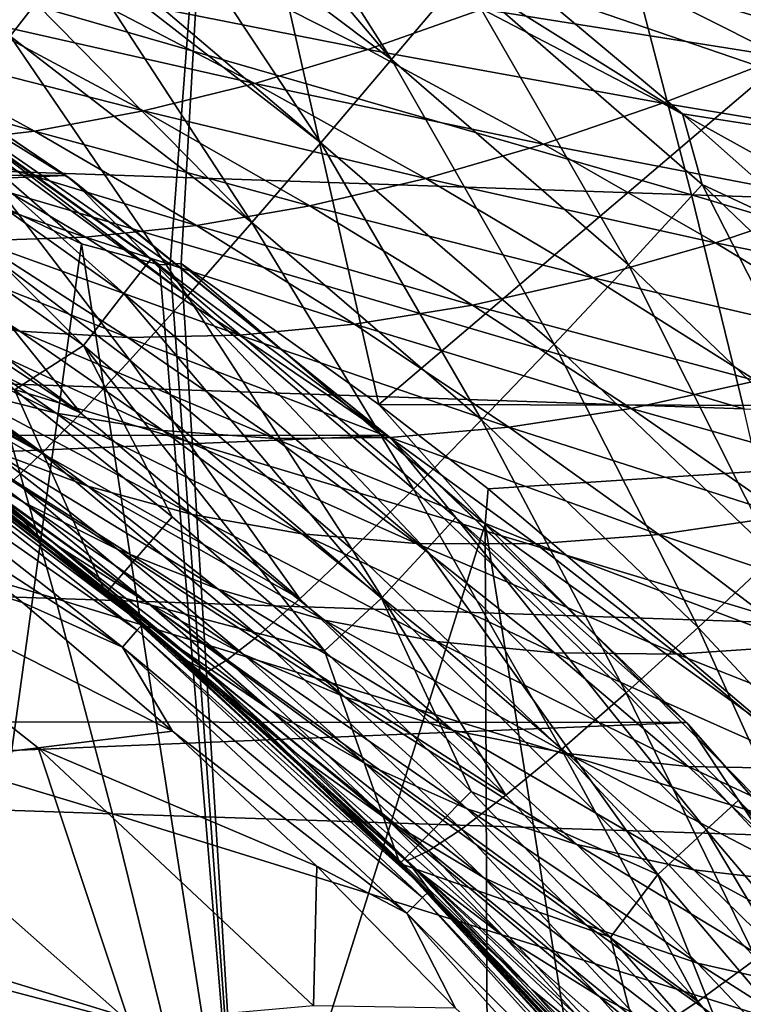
# Model space of a CAD drawing. Header units: metres. Extents: x -24 to 127, y -24 to 24.
# Tile 96 of 151: x 14.05 to 17.63, y 15.19 to 20.06. Entities that reach past the tile are written whole.
import ezdxf

# ---------------------------------------------------------------- set-up
doc = ezdxf.new("R2010")
doc.units = ezdxf.units.M
doc.layers.add('solid_12_381_051_XXX', color=7, linetype='CONTINUOUS')

msp = doc.modelspace()

# ---------------------------------------------------------------- linework, layer by layer
at = {"layer": 'solid_12_381_051_XXX'}
for points in [[(15.009845, 21.749672, 115.319366), (11.632766, 20.904819, 115.365982), (13.22451, 19.938015, 115.42775)], [(59.841755, 19.87245, 142.018951), (12.912904, 21.661928, 142.074173), (12.195015, 21.745935, 142.104187)], [(59.851868, 20.189066, 142.13353), (59.841755, 19.87245, 142.018951), (12.195015, 21.745935, 142.104187)], [(15.009845, 21.749672, 115.319366), (13.22451, 19.938015, 115.42775), (14.791256, 18.854528, 115.500305)], [(15.009845, 21.749672, 115.319366), (14.791256, 18.854528, 115.500305), (14.845093, 18.857975, 115.500305)], [(15.009845, 21.749672, 115.319366), (14.845093, 18.857975, 115.500305), (15.822379, 18.160229, 115.550026)], [(20.044422, 21.753382, 115.323524), (15.009845, 21.749672, 115.319366), (15.822379, 18.160229, 115.550026)], [(22.555677, 18.145264, 115.578094), (20.044422, 21.753382, 115.323524), (15.822379, 18.160229, 115.550026)], [(59.841755, 19.87245, 142.018951), (13.638862, 21.572393, 142.049133), (12.912904, 21.661928, 142.074173)], [(59.841755, 19.87245, 142.018951), (14.3729, 21.477676, 142.03009), (13.638862, 21.572393, 142.049133)], [(14.3729, 21.477676, 142.03009), (59.841755, 19.87245, 142.018951), (56.209351, 19.994617, 142.01886)], [(14.3729, 21.477676, 142.03009), (56.209351, 19.994617, 142.01886), (52.510487, 20.119019, 142.018784)], [(15.886137, 19.866024, 141.78331), (14.856986, 21.079065, 141.960342), (14.998859, 21.261757, 141.99733)], [(15.886137, 19.866024, 141.78331), (14.998859, 21.261757, 141.99733), (16.234409, 20.280817, 141.891815)], [(15.886137, 19.866024, 141.78331), (14.642416, 20.803352, 141.877884), (14.856986, 21.079065, 141.960342)], [(15.535782, 19.454191, 141.592896), (14.365782, 20.449013, 141.721436), (14.642416, 20.803352, 141.877884)], [(15.535782, 19.454191, 141.592896), (14.642416, 20.803352, 141.877884), (15.886137, 19.866024, 141.78331)], [(14.347877, 20.197998, 105.726692), (13.819535, 20.061459, 105.335976), (12.963739, 20.490335, 105.861336)], [(15.535782, 19.454191, 141.592896), (14.324012, 20.39563, 141.692566), (14.365782, 20.449013, 141.721436)], [(14.275176, 19.292933, -4), (-14.26134, 19.303198, -4), (12.579165, 20.438396, -4)], [(14.275176, 19.292933, -4), (12.579165, 20.438396, -4), (12.624375, 20.411398, -1)], [(13.085286, 20.028521, -0.618042), (14.30668, 19.269636, -1), (12.624375, 20.411398, -1)], [(14.275176, 19.292933, -4), (12.624375, 20.411398, -1), (14.30668, 19.269636, -1)], [(17.369383, 19.197472, 145.388229), (13.250548, 20.385206, 145.272339), (13.595919, 19.325207, 145.380417)], [(17.369383, 19.197472, 145.388229), (17.094521, 20.255135, 145.277237), (13.250548, 20.385206, 145.272339)], [(15.194956, 19.059534, 141.318741), (14.126848, 20.144106, 141.535873), (14.324012, 20.39563, 141.692566)], [(15.194956, 19.059534, 141.318741), (14.324012, 20.39563, 141.692566), (15.535782, 19.454191, 141.592896)], [(14.883619, 20.365906, 106.099663), (15.768526, 19.916351, 105.584915), (14.347877, 20.197998, 105.726692)], [(16.333635, 20.115402, 105.945671), (15.768526, 19.916351, 105.584915), (14.883619, 20.365906, 106.099663)], [(16.903244, 20.340637, 106.289459), (17.820063, 19.880024, 105.778557), (16.333635, 20.115402, 105.945671)], [(18.416647, 20.132122, 106.108902), (17.820063, 19.880024, 105.778557), (16.903244, 20.340637, 106.289459)], [(13.359193, 20.279934, 141.394775), (14.126848, 20.144106, 141.535873), (13.164637, 19.99791, 141.131714)], [(17.057467, 18.851265, 141.675781), (15.886137, 19.866024, 141.78331), (16.234409, 20.280817, 141.891815)], [(16.234409, 20.280817, 141.891815), (16.59166, 20.214119, 141.889374), (17.325384, 19.597282, 141.825439)], [(17.42202, 19.248049, 141.784042), (16.234409, 20.280817, 141.891815), (17.325384, 19.597282, 141.825439)], [(17.057467, 18.851265, 141.675781), (16.234409, 20.280817, 141.891815), (17.42202, 19.248049, 141.784042)], [(16.59166, 20.214119, 141.889374), (19.05665, 20.274343, 141.902496), (19.278084, 19.292665, 141.797592)], [(21.129314, 19.073061, 145.393616), (17.094521, 20.255135, 145.277237), (17.369383, 19.197472, 145.388229)], [(21.129314, 19.073061, 145.393616), (20.92972, 20.127224, 145.280624), (17.094521, 20.255135, 145.277237)], [(17.325384, 19.597282, 141.825439), (16.59166, 20.214119, 141.889374), (19.278084, 19.292665, 141.797592)], [(14.347877, 20.197998, 105.726692), (15.209753, 19.747616, 105.205467), (13.819535, 20.061459, 105.335976)], [(15.768526, 19.916351, 105.584915), (15.209753, 19.747616, 105.205467), (14.347877, 20.197998, 105.726692)], [(14.126848, 20.144106, 141.535873), (13.999198, 19.981695, 141.415024), (13.164637, 19.99791, 141.131714)], [(15.194956, 19.059534, 141.318741), (13.999198, 19.981695, 141.415024), (14.126848, 20.144106, 141.535873)], [(16.333635, 20.115402, 105.945671), (17.226187, 19.650021, 105.432213), (15.768526, 19.916351, 105.584915)], [(17.820063, 19.880024, 105.778557), (17.226187, 19.650021, 105.432213), (16.333635, 20.115402, 105.945671)], [(13.819535, 20.061459, 105.335976), (14.659182, 19.612219, 104.806458), (13.300393, 19.958498, 104.927261)], [(15.209753, 19.747616, 105.205467), (14.659182, 19.612219, 104.806458), (13.819535, 20.061459, 105.335976)], [(12.96671, 19.847027, -0.293171), (14.561377, 18.708458, -0.293171), (13.085286, 20.028521, -0.618042)], [(13.085286, 20.028521, -0.618042), (14.694535, 18.879539, -0.618042), (14.30668, 19.269636, -1)], [(14.561377, 18.708458, -0.293171), (14.694535, 18.879539, -0.618042), (13.085286, 20.028521, -0.618042)], [(14.875948, 18.696711, 140.964493), (13.696576, 19.598295, 141.056061), (13.999198, 19.981695, 141.415024)], [(14.875948, 18.696711, 140.964493), (13.999198, 19.981695, 141.415024), (15.194956, 19.059534, 141.318741)], [(13.300393, 19.958498, 104.927261), (14.118861, 19.512476, 104.387749), (12.791613, 19.890568, 104.500313)], [(13.22451, 19.938015, 115.42775), (14.737733, 18.850906, 115.500305), (14.791256, 18.854528, 115.500305)], [(13.22451, 19.938015, 115.42775), (14.35264, 18.9555, 115.500305), (14.737733, 18.850906, 115.500305)], [(13.22451, 19.938015, 115.42775), (13.624001, 19.299534, 115.500305), (14.35264, 18.9555, 115.500305)], [(14.659182, 19.612219, 104.806458), (14.118861, 19.512476, 104.387749), (13.300393, 19.958498, 104.927261)], [(15.768526, 19.916351, 105.584915), (16.637129, 19.447729, 105.067009), (15.209753, 19.747616, 105.205467)], [(17.226187, 19.650021, 105.432213), (16.637129, 19.447729, 105.067009), (15.768526, 19.916351, 105.584915)], [(14.118861, 19.512476, 104.387749), (13.590182, 19.449911, 103.949249), (12.791613, 19.890568, 104.500313)], [(16.68977, 18.458656, 141.48613), (15.535782, 19.454191, 141.592896), (15.886137, 19.866024, 141.78331)], [(16.68977, 18.458656, 141.48613), (15.886137, 19.866024, 141.78331), (17.057467, 18.851265, 141.675781)], [(17.820063, 19.880024, 105.778557), (18.720297, 19.400703, 105.265068), (17.226187, 19.650021, 105.432213)], [(12.96671, 19.847027, -0.293171), (12.789116, 19.575199, -0.07612), (14.361941, 18.452223, -0.07612)], [(12.96671, 19.847027, -0.293171), (14.361941, 18.452223, -0.07612), (14.561377, 18.708458, -0.293171)], [(15.209753, 19.747616, 105.205467), (16.054979, 19.277514, 104.681114), (14.659182, 19.612219, 104.806458)], [(16.637129, 19.447729, 105.067009), (16.054979, 19.277514, 104.681114), (15.209753, 19.747616, 105.205467)], [(17.226187, 19.650021, 105.432213), (18.101759, 19.165455, 104.916389), (16.637129, 19.447729, 105.067009)], [(18.720297, 19.400703, 105.265068), (18.101759, 19.165455, 104.916389), (17.226187, 19.650021, 105.432213)], [(14.361941, 18.452223, -0.07612), (12.789116, 19.575199, -0.07612), (14.020549, 18.232416)], [(14.590398, 18.379194, 140.53952), (13.42751, 19.259928, 140.624878), (13.677316, 19.573986, 141.029205)], [(14.875948, 18.696711, 140.964493), (13.677316, 19.573986, 141.029205), (13.696576, 19.598295, 141.056061)], [(14.590398, 18.379194, 140.53952), (13.677316, 19.573986, 141.029205), (14.875948, 18.696711, 140.964493)], [(14.659182, 19.612219, 104.806458), (15.481874, 19.14257, 104.27372), (14.118861, 19.512476, 104.387749)], [(16.054979, 19.277514, 104.681114), (15.481874, 19.14257, 104.27372), (14.659182, 19.612219, 104.806458)], [(18.046148, 18.957205, 141.760681), (17.325384, 19.597282, 141.825439), (19.278084, 19.292665, 141.797592)], [(17.42202, 19.248049, 141.784042), (17.325384, 19.597282, 141.825439), (18.046148, 18.957205, 141.760681)], [(14.118861, 19.512476, 104.387749), (14.920148, 19.045338, 103.844788), (13.590182, 19.449911, 103.949249)], [(15.481874, 19.14257, 104.27372), (14.920148, 19.045338, 103.844788), (14.118861, 19.512476, 104.387749)], [(13.590182, 19.449911, 103.949249), (14.37145, 18.987425, 103.394371), (13.074239, 19.425446, 103.491043)], [(14.920148, 19.045338, 103.844788), (14.37145, 18.987425, 103.394371), (13.590182, 19.449911, 103.949249)], [(16.33102, 18.083916, 141.213257), (15.194956, 19.059534, 141.318741), (15.535782, 19.454191, 141.592896)], [(16.33102, 18.083916, 141.213257), (15.535782, 19.454191, 141.592896), (16.68977, 18.458656, 141.48613)], [(16.637129, 19.447729, 105.067009), (17.488344, 18.959423, 104.546791), (16.054979, 19.277514, 104.681114)], [(18.101759, 19.165455, 104.916389), (17.488344, 18.959423, 104.546791), (16.637129, 19.447729, 105.067009)], [(14.37145, 18.987425, 103.394371), (13.837111, 18.969807, 102.922737), (13.074239, 19.425446, 103.491043)], [(14.275176, 19.292933, -4), (-15.844873, 18.024464, -4), (-14.26134, 19.303198, -4)], [(15.865276, 18.006409, -4), (-15.844873, 18.024464, -4), (14.275176, 19.292933, -4)], [(17.627268, 18.138876, 145.493195), (13.595919, 19.325207, 145.380417), (13.920233, 18.263771, 145.482635)], [(17.627268, 18.138876, 145.493195), (17.369383, 19.197472, 145.388229), (13.595919, 19.325207, 145.380417)], [(14.35264, 18.9555, 115.500305), (13.624001, 19.299534, 115.500305), (13.823762, 15.137797, 115.500305)], [(15.865276, 18.006409, -4), (14.275176, 19.292933, -4), (14.30668, 19.269636, -1)], [(14.347945, 18.117704, 140.058212), (13.194091, 18.969387, 140.117447), (13.42751, 19.259928, 140.624878)], [(14.347945, 18.117704, 140.058212), (13.42751, 19.259928, 140.624878), (14.590398, 18.379194, 140.53952)], [(14.694535, 18.879539, -0.618042), (15.886311, 17.989584, -1), (14.30668, 19.269636, -1)], [(15.865276, 18.006409, -4), (14.30668, 19.269636, -1), (15.886311, 17.989584, -1)], [(16.054979, 19.277514, 104.681114), (16.882421, 18.787214, 104.15435), (15.481874, 19.14257, 104.27372)], [(17.488344, 18.959423, 104.546791), (16.882421, 18.787214, 104.15435), (16.054979, 19.277514, 104.681114)], [(18.17016, 17.784462, 141.56636), (17.057467, 18.851265, 141.675781), (17.42202, 19.248049, 141.784042)], [(18.554976, 18.162104, 141.675018), (17.42202, 19.248049, 141.784042), (18.046148, 18.957205, 141.760681)], [(18.17016, 17.784462, 141.56636), (17.42202, 19.248049, 141.784042), (18.554976, 18.162104, 141.675018)], [(21.316591, 18.018324, 145.500504), (17.369383, 19.197472, 145.388229), (17.627268, 18.138876, 145.493195)], [(21.316591, 18.018324, 145.500504), (21.129314, 19.073061, 145.393616), (17.369383, 19.197472, 145.388229)], [(15.481874, 19.14257, 104.27372), (16.28643, 18.652206, 103.738297), (14.920148, 19.045338, 103.844788)], [(16.882421, 18.787214, 104.15435), (16.28643, 18.652206, 103.738297), (15.481874, 19.14257, 104.27372)], [(18.101759, 19.165455, 104.916389), (18.959311, 18.661684, 104.39991), (17.488344, 18.959423, 104.546791)], [(14.046571, 18.523533, 101.842537), (13.531356, 18.597683, 101.315025), (12.817508, 19.055937, 101.920113)], [(13.318637, 18.992695, 102.430885), (14.046571, 18.523533, 101.842537), (12.817508, 19.055937, 101.920113)], [(14.920148, 19.045338, 103.844788), (15.703027, 18.556974, 103.298698), (14.37145, 18.987425, 103.394371)], [(15.994081, 17.741064, 140.860809), (14.875948, 18.696711, 140.964493), (15.194956, 19.059534, 141.318741)], [(16.28643, 18.652206, 103.738297), (15.703027, 18.556974, 103.298698), (14.920148, 19.045338, 103.844788)], [(15.994081, 17.741064, 140.860809), (15.194956, 19.059534, 141.318741), (16.33102, 18.083916, 141.213257)], [(14.581412, 18.491999, 102.349968), (14.046571, 18.523533, 101.842537), (13.318637, 18.992695, 102.430885)], [(13.837111, 18.969807, 102.922737), (14.581412, 18.491999, 102.349968), (13.318637, 18.992695, 102.430885)], [(14.347945, 18.117704, 140.058212), (13.147855, 18.912342, 139.994385), (13.194091, 18.969387, 140.117447)], [(14.35264, 18.9555, 115.500305), (13.823762, 15.137797, 115.500305), (15.158889, 13.799283, 115.500305)], [(14.37145, 18.987425, 103.394371), (15.134152, 18.503225, 102.83577), (13.837111, 18.969807, 102.922737)], [(15.134152, 18.503225, 102.83577), (14.581412, 18.491999, 102.349968), (13.837111, 18.969807, 102.922737)], [(14.35264, 18.9555, 115.500305), (15.158889, 13.799283, 115.500305), (14.737733, 18.850906, 115.500305)], [(15.703027, 18.556974, 103.298698), (15.134152, 18.503225, 102.83577), (14.37145, 18.987425, 103.394371)], [(17.488344, 18.959423, 104.546791), (18.321039, 18.451418, 104.025726), (16.882421, 18.787214, 104.15435)], [(18.959311, 18.661684, 104.39991), (18.321039, 18.451418, 104.025726), (17.488344, 18.959423, 104.546791)], [(14.347945, 18.117704, 140.058212), (13.022413, 18.75893, 139.60022), (13.147855, 18.912342, 139.994385)], [(14.561377, 18.708458, -0.293171), (16.056574, 17.442089, -0.293171), (14.694535, 18.879539, -0.618042)], [(14.694535, 18.879539, -0.618042), (16.203405, 17.601591, -0.618042), (15.886311, 17.989584, -1)], [(16.056574, 17.442089, -0.293171), (16.203405, 17.601591, -0.618042), (14.694535, 18.879539, -0.618042)], [(14.791256, 18.854528, 115.500305), (14.737733, 18.850906, 115.500305), (15.158889, 13.799283, 115.500305)], [(14.845093, 18.857975, 115.500305), (14.791256, 18.854528, 115.500305), (15.158889, 13.799283, 115.500305)], [(16.34893, 17.569315, 115.500305), (14.845093, 18.857975, 115.500305), (15.158889, 13.799283, 115.500305)], [(15.822379, 18.160229, 115.550026), (14.845093, 18.857975, 115.500305), (16.34893, 17.569315, 115.500305)], [(17.781797, 17.411839, 141.376312), (16.68977, 18.458656, 141.48613), (17.057467, 18.851265, 141.675781)], [(17.781797, 17.411839, 141.376312), (17.057467, 18.851265, 141.675781), (18.17016, 17.784462, 141.56636)], [(14.155183, 17.919004, 139.5383), (12.98258, 18.710808, 139.448761), (13.022413, 18.75893, 139.60022)], [(14.155183, 17.919004, 139.5383), (13.022413, 18.75893, 139.60022), (14.347945, 18.117704, 140.058212)], [(16.882421, 18.787214, 104.15435), (17.690874, 18.276762, 103.626343), (16.28643, 18.652206, 103.738297)], [(18.321039, 18.451418, 104.025726), (17.690874, 18.276762, 103.626343), (16.882421, 18.787214, 104.15435)], [(14.155183, 17.919004, 139.5383), (12.925946, 18.643185, 139.197937), (12.98258, 18.710808, 139.448761)], [(14.225904, 18.117369, 100.702538), (13.72033, 18.244965, 100.138351), (13.036825, 18.712414, 100.769928)], [(13.531356, 18.597683, 101.315025), (14.225904, 18.117369, 100.702538), (13.036825, 18.712414, 100.769928)], [(14.561377, 18.708458, -0.293171), (14.361941, 18.452223, -0.07612), (15.83666, 17.203199, -0.07612)], [(14.561377, 18.708458, -0.293171), (15.83666, 17.203199, -0.07612), (16.056574, 17.442089, -0.293171)], [(15.691201, 17.442902, 140.438126), (14.590398, 18.379194, 140.53952), (14.875948, 18.696711, 140.964493)], [(15.691201, 17.442902, 140.438126), (14.875948, 18.696711, 140.964493), (15.994081, 17.741064, 140.860809)], [(16.28643, 18.652206, 103.738297), (17.07159, 18.141275, 103.201012), (15.703027, 18.556974, 103.298698)], [(17.690874, 18.276762, 103.626343), (17.07159, 18.141275, 103.201012), (16.28643, 18.652206, 103.738297)], [(14.155183, 17.919004, 139.5383), (12.900776, 18.613569, 139.066986), (12.925946, 18.643185, 139.197937)], [(14.015073, 17.785437, 138.998901), (12.900776, 18.613569, 139.066986), (14.155183, 17.919004, 139.5383)], [(14.754799, 18.032543, 101.248161), (14.225904, 18.117369, 100.702538), (13.531356, 18.597683, 101.315025)], [(14.046571, 18.523533, 101.842537), (14.754799, 18.032543, 101.248161), (13.531356, 18.597683, 101.315025)], [(15.703027, 18.556974, 103.298698), (16.4662, 18.04767, 102.749947), (15.134152, 18.503225, 102.83577)], [(17.07159, 18.141275, 103.201012), (16.4662, 18.04767, 102.749947), (15.703027, 18.556974, 103.298698)], [(15.30582, 17.99262, 101.77243), (14.754799, 18.032543, 101.248161), (14.046571, 18.523533, 101.842537)], [(14.581412, 18.491999, 102.349968), (15.30582, 17.99262, 101.77243), (14.046571, 18.523533, 101.842537)], [(15.134152, 18.503225, 102.83577), (15.876971, 17.997749, 102.273529), (14.581412, 18.491999, 102.349968)], [(16.4662, 18.04767, 102.749947), (15.876971, 17.997749, 102.273529), (15.134152, 18.503225, 102.83577)], [(14.361941, 18.452223, -0.07612), (14.020549, 18.232416), (14.799669, 17.604973)], [(14.361941, 18.452223, -0.07612), (14.799669, 17.604973), (15.554015, 16.941584)], [(15.83666, 17.203199, -0.07612), (14.361941, 18.452223, -0.07612), (15.554015, 16.941584)], [(15.876971, 17.997749, 102.273529), (15.30582, 17.99262, 101.77243), (14.581412, 18.491999, 102.349968)], [(17.402637, 17.057339, 141.103058), (16.33102, 18.083916, 141.213257), (16.68977, 18.458656, 141.48613)], [(17.402637, 17.057339, 141.103058), (16.68977, 18.458656, 141.48613), (17.781797, 17.411839, 141.376312)], [(12.912238, 18.425797), (13.631128, 17.900904, 94.554787), (14.252912, 17.409897, 93.749794)], [(14.47186, 17.227375), (12.912238, 18.425797), (14.252912, 17.409897, 93.749794)], [(14.020549, 18.232416), (12.912238, 18.425797), (14.47186, 17.227375)], [(14.383986, 17.756239, 99.495903), (13.895014, 17.938021, 98.894699), (13.238759, 18.412035, 99.558952)], [(13.72033, 18.244965, 100.138351), (14.383986, 17.756239, 99.495903), (13.238759, 18.412035, 99.558952)], [(14.223488, 17.200903, 145.578964), (10.188754, 18.392738, 145.468506), (10.549403, 17.327353, 145.561386)], [(14.223488, 17.200903, 145.578964), (13.920233, 18.263771, 145.482635), (10.188754, 18.392738, 145.468506)], [(14.065758, 17.6772, 97.579849), (13.623805, 17.941744, 96.932419), (12.990529, 18.403177, 97.658188)], [(13.43183, 18.156237, 98.281013), (14.065758, 17.6772, 97.579849), (12.990529, 18.403177, 97.658188)], [(15.432606, 17.199486, 139.959473), (14.347945, 18.117704, 140.058212), (14.590398, 18.379194, 140.53952)], [(15.432606, 17.199486, 139.959473), (14.590398, 18.379194, 140.53952), (15.691201, 17.442902, 140.438126)], [(13.106026, 18.239382, 118.200302), (13.129495, 18.272011, 118.350304), (14.653106, 17.07444, 118.350304)], [(14.178426, 17.470612, 137.902405), (14.653106, 17.07444, 118.350304), (13.129495, 18.272011, 118.350304)], [(13.49684, 18.002369, 137.947113), (14.178426, 17.470612, 137.902405), (13.129495, 18.272011, 118.350304)], [(17.868176, 17.079348, 145.592133), (13.920233, 18.263771, 145.482635), (14.223488, 17.200903, 145.578964)], [(17.868176, 17.079348, 145.592133), (17.627268, 18.138876, 145.493195), (13.920233, 18.263771, 145.482635)], [(17.690874, 18.276762, 103.626343), (18.479094, 17.746664, 103.098663), (17.07159, 18.141275, 103.201012)], [(13.041863, 18.150103, 118.090416), (13.106026, 18.239382, 118.200302), (14.626917, 17.043951, 118.200302)], [(14.626917, 17.043951, 118.200302), (13.106026, 18.239382, 118.200302), (14.653106, 17.07444, 118.350304)], [(14.242188, 17.45734, 96.194794), (13.820902, 17.759659, 95.515068), (13.199486, 18.226, 96.279266)], [(13.623805, 17.941744, 96.932419), (14.242188, 17.45734, 96.194794), (13.199486, 18.226, 96.279266)], [(14.899906, 17.615948, 100.081177), (14.383986, 17.756239, 99.495903), (13.72033, 18.244965, 100.138351)], [(14.225904, 18.117369, 100.702538), (14.899906, 17.615948, 100.081177), (13.72033, 18.244965, 100.138351)], [(14.799669, 17.604973), (14.020549, 18.232416), (14.47186, 17.227375)], [(16.363518, 17.743425, 115.579391), (15.822379, 18.160229, 115.550026), (16.34893, 17.569315, 115.500305)], [(22.555677, 18.145264, 115.578094), (15.822379, 18.160229, 115.550026), (16.363518, 17.743425, 115.579391)], [(14.555309, 16.960524, 118.090416), (13.041863, 18.150103, 118.090416), (14.626917, 17.043951, 118.200302)], [(13.288831, 17.783741, 118.050301), (13.041863, 18.150103, 118.090416), (14.555309, 16.960524, 118.090416)], [(14.532256, 17.442791, 98.218002), (14.065758, 17.6772, 97.579849), (13.43183, 18.156237, 98.281013)], [(13.895014, 17.938021, 98.894699), (14.532256, 17.442791, 98.218002), (13.43183, 18.156237, 98.281013)], [(14.155183, 17.919004, 139.5383), (14.347945, 18.117704, 140.058212), (15.432606, 17.199486, 139.959473)], [(15.442031, 17.520613, 100.646843), (14.899906, 17.615948, 100.081177), (14.225904, 18.117369, 100.702538)], [(14.754799, 18.032543, 101.248161), (15.442031, 17.520613, 100.646843), (14.225904, 18.117369, 100.702538)], [(22.555677, 18.145264, 115.578094), (16.363518, 17.743425, 115.579391), (17.769348, 16.548056, 115.662788)], [(17.07159, 18.141275, 103.201012), (17.836054, 17.610325, 102.663017), (16.4662, 18.04767, 102.749947)], [(18.479094, 17.746664, 103.098663), (17.836054, 17.610325, 102.663017), (17.07159, 18.141275, 103.201012)], [(17.046257, 16.73431, 140.750259), (15.994081, 17.741064, 140.860809), (16.33102, 18.083916, 141.213257)], [(17.046257, 16.73431, 140.750259), (16.33102, 18.083916, 141.213257), (17.402637, 17.057339, 141.103058)], [(15.865276, 18.006409, -4), (-17.319567, 16.613495, -4), (-15.844873, 18.024464, -4)], [(16.009018, 17.472479, 101.189758), (15.442031, 17.520613, 100.646843), (14.754799, 18.032543, 101.248161)], [(15.30582, 17.99262, 101.77243), (16.009018, 17.472479, 101.189758), (14.754799, 18.032543, 101.248161)], [(16.4662, 18.04767, 102.749947), (17.208338, 17.518044, 102.199203), (15.876971, 17.997749, 102.273529)], [(17.836054, 17.610325, 102.663017), (17.208338, 17.518044, 102.199203), (16.4662, 18.04767, 102.749947)], [(17.344299, 16.587511, -4), (-17.319567, 16.613495, -4), (15.865276, 18.006409, -4)], [(13.92706, 17.715097, 138.458328), (14.178426, 17.470612, 137.902405), (13.49684, 18.002369, 137.947113)], [(15.876971, 17.997749, 102.273529), (16.598574, 17.471708, 101.707809), (15.30582, 17.99262, 101.77243)], [(16.598574, 17.471708, 101.707809), (16.009018, 17.472479, 101.189758), (15.30582, 17.99262, 101.77243)], [(17.344299, 16.587511, -4), (15.865276, 18.006409, -4), (15.886311, 17.989584, -1)], [(17.208338, 17.518044, 102.199203), (16.598574, 17.471708, 101.707809), (15.876971, 17.997749, 102.273529)], [(16.203405, 17.601591, -0.618042), (17.351929, 16.580427, -1), (15.886311, 17.989584, -1)], [(17.344299, 16.587511, -4), (15.886311, 17.989584, -1), (17.351929, 16.580427, -1)], [(14.683258, 17.175707, 96.868851), (14.242188, 17.45734, 96.194794), (13.623805, 17.941744, 96.932419)], [(14.065758, 17.6772, 97.579849), (14.683258, 17.175707, 96.868851), (13.623805, 17.941744, 96.932419)], [(15.027629, 17.246555, 98.843254), (14.532256, 17.442791, 98.218002), (13.895014, 17.938021, 98.894699)], [(14.383986, 17.756239, 99.495903), (15.027629, 17.246555, 98.843254), (13.895014, 17.938021, 98.894699)], [(14.015073, 17.785437, 138.998901), (14.155183, 17.919004, 139.5383), (15.225378, 17.017031, 139.442535)], [(15.225378, 17.017031, 139.442535), (14.155183, 17.919004, 139.5383), (15.432606, 17.199486, 139.959473)], [(14.430331, 17.268484, 94.741936), (14.252912, 17.409897, 93.749794), (13.631128, 17.900904, 94.554787)], [(13.820902, 17.759659, 95.515068), (14.430331, 17.268484, 94.741936), (13.631128, 17.900904, 94.554787)], [(12.670618, 17.616079, 118.050301), (13.288831, 17.783741, 118.050301), (14.059714, 17.1807, 118.050301)], [(14.059714, 17.1807, 118.050301), (13.288831, 17.783741, 118.050301), (14.555309, 16.960524, 118.090416)], [(13.92706, 17.715097, 138.458328), (14.015073, 17.785437, 138.998901), (15.072839, 16.897474, 138.906281)], [(15.072839, 16.897474, 138.906281), (14.015073, 17.785437, 138.998901), (15.225378, 17.017031, 139.442535)], [(14.846787, 16.948807, 95.450012), (14.430331, 17.268484, 94.741936), (13.820902, 17.759659, 95.515068)], [(14.242188, 17.45734, 96.194794), (14.846787, 16.948807, 95.450012), (13.820902, 17.759659, 95.515068)], [(15.553159, 17.093788, 99.451843), (15.027629, 17.246555, 98.843254), (14.383986, 17.756239, 99.495903)], [(14.899906, 17.615948, 100.081177), (15.553159, 17.093788, 99.451843), (14.383986, 17.756239, 99.495903)], [(16.725601, 16.454857, 140.327271), (15.691201, 17.442902, 140.438126), (15.994081, 17.741064, 140.860809)], [(16.725601, 16.454857, 140.327271), (15.994081, 17.741064, 140.860809), (17.046257, 16.73431, 140.750259)], [(17.769348, 16.548056, 115.662788), (16.363518, 17.743425, 115.579391), (16.34893, 17.569315, 115.500305)], [(14.974626, 16.83869, 138.368942), (14.178426, 17.470612, 137.902405), (13.92706, 17.715097, 138.458328)], [(14.974626, 16.83869, 138.368942), (13.92706, 17.715097, 138.458328), (15.072839, 16.897474, 138.906281)], [(15.151772, 16.925579, 97.533508), (14.683258, 17.175707, 96.868851), (14.065758, 17.6772, 97.579849)], [(14.532256, 17.442791, 98.218002), (15.151772, 16.925579, 97.533508), (14.065758, 17.6772, 97.579849)], [(14.137826, 16.46241, 118.050301), (13.183887, 16.345798, 119.262741), (12.670618, 17.616079, 118.050301)], [(12.670618, 17.616079, 118.050301), (14.059714, 17.1807, 118.050301), (14.802326, 16.545017, 118.050301)], [(14.137826, 16.46241, 118.050301), (12.670618, 17.616079, 118.050301), (14.802326, 16.545017, 118.050301)], [(15.554015, 16.941584), (14.799669, 17.604973), (14.47186, 17.227375)], [(16.108034, 16.988131, 100.03968), (15.553159, 17.093788, 99.451843), (14.899906, 17.615948, 100.081177)], [(15.442031, 17.520613, 100.646843), (16.108034, 16.988131, 100.03968), (14.899906, 17.615948, 100.081177)], [(16.056574, 17.442089, -0.293171), (17.442089, 16.056574, -0.293171), (16.203405, 17.601591, -0.618042)], [(16.203405, 17.601591, -0.618042), (17.601591, 16.203405, -0.618042), (17.351929, 16.580427, -1)], [(17.442089, 16.056574, -0.293171), (17.601591, 16.203405, -0.618042), (16.203405, 17.601591, -0.618042)], [(17.836054, 17.610325, 102.663017), (18.579599, 17.059652, 102.126144), (17.208338, 17.518044, 102.199203)], [(16.34893, 17.569315, 115.500305), (15.158889, 13.799283, 115.500305), (16.367773, 12.342815, 115.500305)], [(16.34893, 17.569315, 115.500305), (16.367773, 12.342815, 115.500305), (17.435263, 10.78128, 115.500305)], [(17.731642, 16.17366, 115.500305), (16.34893, 17.569315, 115.500305), (17.435263, 10.78128, 115.500305)], [(17.769348, 16.548056, 115.662788), (16.34893, 17.569315, 115.500305), (17.731642, 16.17366, 115.500305)], [(16.69075, 16.931959, 100.603264), (16.108034, 16.988131, 100.03968), (15.442031, 17.520613, 100.646843)], [(16.009018, 17.472479, 101.189758), (16.69075, 16.931959, 100.603264), (15.442031, 17.520613, 100.646843)], [(17.208338, 17.518044, 102.199203), (17.929193, 16.968435, 101.648148), (16.598574, 17.471708, 101.707809)], [(18.579599, 17.059652, 102.126144), (17.929193, 16.968435, 101.648148), (17.208338, 17.518044, 102.199203)], [(14.178426, 17.470612, 137.902405), (14.841874, 16.910612, 137.850449), (14.653106, 17.07444, 118.350304)], [(14.974626, 16.83869, 138.368942), (14.841874, 16.910612, 137.850449), (14.178426, 17.470612, 137.902405)], [(15.285376, 16.650776, 96.152519), (14.846787, 16.948807, 95.450012), (14.242188, 17.45734, 96.194794)], [(14.683258, 17.175707, 96.868851), (15.285376, 16.650776, 96.152519), (14.242188, 17.45734, 96.194794)], [(15.652514, 16.715313, 98.18483), (15.151772, 16.925579, 97.533508), (14.532256, 17.442791, 98.218002)], [(15.027629, 17.246555, 98.843254), (15.652514, 16.715313, 98.18483), (14.532256, 17.442791, 98.218002)], [(16.451496, 16.228411, 139.848389), (15.432606, 17.199486, 139.959473), (15.691201, 17.442902, 140.438126)], [(16.451496, 16.228411, 139.848389), (15.691201, 17.442902, 140.438126), (16.725601, 16.454857, 140.327271)], [(16.056574, 17.442089, -0.293171), (15.83666, 17.203199, -0.07612), (17.203199, 15.83666, -0.07612)], [(17.298704, 16.925476, 101.140129), (16.69075, 16.931959, 100.603264), (16.009018, 17.472479, 101.189758)], [(16.598574, 17.471708, 101.707809), (17.298704, 16.925476, 101.140129), (16.009018, 17.472479, 101.189758)], [(16.056574, 17.442089, -0.293171), (17.203199, 15.83666, -0.07612), (17.442089, 16.056574, -0.293171)], [(17.929193, 16.968435, 101.648148), (17.298704, 16.925476, 101.140129), (16.598574, 17.471708, 101.707809)], [(14.47186, 17.227375), (14.252912, 17.409897, 93.749794), (14.831087, 16.920073, 92.980721)], [(15.028161, 16.751154, 93.963242), (14.831087, 16.920073, 92.980721), (14.252912, 17.409897, 93.749794)], [(14.430331, 17.268484, 94.741936), (15.028161, 16.751154, 93.963242), (14.252912, 17.409897, 93.749794)], [(18.403828, 15.981302, 140.991592), (17.402637, 17.057339, 141.103058), (17.781797, 17.411839, 141.376312)], [(14.505687, 16.1366, 145.669434), (10.549403, 17.327353, 145.561386), (10.885715, 16.259899, 145.64859)], [(14.505687, 16.1366, 145.669434), (14.223488, 17.200903, 145.578964), (10.549403, 17.327353, 145.561386)], [(15.437923, 16.41503, 94.701332), (15.028161, 16.751154, 93.963242), (14.430331, 17.268484, 94.741936)], [(14.846787, 16.948807, 95.450012), (15.437923, 16.41503, 94.701332), (14.430331, 17.268484, 94.741936)], [(16.18689, 16.550438, 98.818695), (15.652514, 16.715313, 98.18483), (15.027629, 17.246555, 98.843254)], [(15.553159, 17.093788, 99.451843), (16.18689, 16.550438, 98.818695), (15.027629, 17.246555, 98.843254)], [(18.092106, 16.018885, 145.685059), (14.223488, 17.200903, 145.578964), (14.505687, 16.1366, 145.669434)], [(18.092106, 16.018885, 145.685059), (17.868176, 17.079348, 145.592133), (14.223488, 17.200903, 145.578964)], [(14.47186, 17.227375), (15.370883, 16.43125, 92.238739), (15.881775, 15.937981, 91.521141)], [(15.927362, 15.891068), (14.47186, 17.227375), (15.881775, 15.937981, 91.521141)], [(14.47186, 17.227375), (14.831087, 16.920073, 92.980721), (15.370883, 16.43125, 92.238739)], [(15.554015, 16.941584), (14.47186, 17.227375), (15.927362, 15.891068)], [(15.225378, 17.017031, 139.442535), (15.432606, 17.199486, 139.959473), (16.451496, 16.228411, 139.848389)], [(15.83666, 17.203199, -0.07612), (15.554015, 16.941584), (16.278637, 16.247072)], [(17.203199, 15.83666, -0.07612), (15.83666, 17.203199, -0.07612), (16.278637, 16.247072)], [(14.802326, 16.545017, 118.050301), (14.059714, 17.1807, 118.050301), (14.555309, 16.960524, 118.090416)], [(15.754557, 16.385578, 96.845474), (15.285376, 16.650776, 96.152519), (14.683258, 17.175707, 96.868851)], [(15.151772, 16.925579, 97.533508), (15.754557, 16.385578, 96.845474), (14.683258, 17.175707, 96.868851)], [(16.754023, 16.434786, 99.430588), (16.18689, 16.550438, 98.818695), (15.553159, 17.093788, 99.451843)], [(16.108034, 16.988131, 100.03968), (16.754023, 16.434786, 99.430588), (15.553159, 17.093788, 99.451843)], [(14.555309, 16.960524, 118.090416), (14.626917, 17.043951, 118.200302), (16.039299, 15.722082, 118.200302)], [(14.626917, 17.043951, 118.200302), (14.653106, 17.07444, 118.350304), (16.068014, 15.750205, 118.350304)], [(16.039299, 15.722082, 118.200302), (14.626917, 17.043951, 118.200302), (16.068014, 15.750205, 118.350304)], [(15.485921, 16.322876, 137.791229), (16.068014, 15.750205, 118.350304), (14.653106, 17.07444, 118.350304)], [(14.841874, 16.910612, 137.850449), (15.485921, 16.322876, 137.791229), (14.653106, 17.07444, 118.350304)], [(18.027561, 15.679175, 140.637619), (17.046257, 16.73431, 140.750259), (17.402637, 17.057339, 141.103058)], [(18.027561, 15.679175, 140.637619), (17.402637, 17.057339, 141.103058), (18.403828, 15.981302, 140.991592)], [(15.072839, 16.897474, 138.906281), (15.225378, 17.017031, 139.442535), (16.231459, 16.06068, 139.331253)], [(16.231459, 16.06068, 139.331253), (15.225378, 17.017031, 139.442535), (16.451496, 16.228411, 139.848389)], [(15.960778, 15.645126, 118.090416), (14.555309, 16.960524, 118.090416), (16.039299, 15.722082, 118.200302)], [(14.802326, 16.545017, 118.050301), (14.555309, 16.960524, 118.090416), (15.960778, 15.645126, 118.090416)], [(15.872375, 16.101494, 95.433929), (15.437923, 16.41503, 94.701332), (14.846787, 16.948807, 95.450012)], [(15.285376, 16.650776, 96.152519), (15.872375, 16.101494, 95.433929), (14.846787, 16.948807, 95.450012)], [(17.352238, 16.370867, 100.016594), (16.754023, 16.434786, 99.430588), (16.108034, 16.988131, 100.03968)], [(16.69075, 16.931959, 100.603264), (17.352238, 16.370867, 100.016594), (16.108034, 16.988131, 100.03968)], [(17.929193, 16.968435, 101.648148), (18.630013, 16.398779, 101.099899), (17.298704, 16.925476, 101.140129)], [(15.614374, 16.206509, 93.182053), (15.370883, 16.43125, 92.238739), (14.831087, 16.920073, 92.980721)], [(15.028161, 16.751154, 93.963242), (15.614374, 16.206509, 93.182053), (14.831087, 16.920073, 92.980721)], [(14.974626, 16.83869, 138.368942), (15.485921, 16.322876, 137.791229), (14.841874, 16.910612, 137.850449)], [(14.974626, 16.83869, 138.368942), (15.072839, 16.897474, 138.906281), (16.069048, 15.953276, 138.794891)], [(16.069048, 15.953276, 138.794891), (15.072839, 16.897474, 138.906281), (16.231459, 16.06068, 139.331253)], [(16.259594, 16.161877, 97.524666), (15.754557, 16.385578, 96.845474), (15.151772, 16.925579, 97.533508)], [(15.652514, 16.715313, 98.18483), (16.259594, 16.161877, 97.524666), (15.151772, 16.925579, 97.533508)], [(16.278637, 16.247072), (15.554015, 16.941584), (15.927362, 15.891068)], [(17.978588, 16.358936, 100.57386), (17.352238, 16.370867, 100.016594), (16.69075, 16.931959, 100.603264)], [(17.298704, 16.925476, 101.140129), (17.978588, 16.358936, 100.57386), (16.69075, 16.931959, 100.603264)], [(18.630013, 16.398779, 101.099899), (17.978588, 16.358936, 100.57386), (17.298704, 16.925476, 101.140129)], [(15.963935, 15.903935, 138.257492), (15.485921, 16.322876, 137.791229), (14.974626, 16.83869, 138.368942)], [(15.963935, 15.903935, 138.257492), (14.974626, 16.83869, 138.368942), (16.069048, 15.953276, 138.794891)], [(16.015537, 15.855063, 93.951622), (15.614374, 16.206509, 93.182053), (15.028161, 16.751154, 93.963242)], [(15.437923, 16.41503, 94.701332), (16.015537, 15.855063, 93.951622), (15.028161, 16.751154, 93.963242)], [(16.802031, 15.985425, 98.185532), (16.259594, 16.161877, 97.524666), (15.652514, 16.715313, 98.18483)], [(16.18689, 16.550438, 98.818695), (16.802031, 15.985425, 98.185532), (15.652514, 16.715313, 98.18483)], [(17.689537, 15.418717, 140.213257), (16.725601, 16.454857, 140.327271), (17.046257, 16.73431, 140.750259)], [(17.689537, 15.418717, 140.213257), (17.046257, 16.73431, 140.750259), (18.027561, 15.679175, 140.637619)], [(16.340824, 15.82207, 96.156837), (15.872375, 16.101494, 95.433929), (15.285376, 16.650776, 96.152519)], [(15.754557, 16.385578, 96.845474), (16.340824, 15.82207, 96.156837), (15.285376, 16.650776, 96.152519)], [(17.344299, 16.587511, -4), (-18.657721, 15.096644, -4), (-17.319567, 16.613495, -4)], [(18.683865, 15.064411, -4), (-18.657721, 15.096644, -4), (17.344299, 16.587511, -4)], [(18.683865, 15.064411, -4), (17.344299, 16.587511, -4), (17.351929, 16.580427, -1)], [(17.601591, 16.203405, -0.618042), (18.69302, 15.052277, -1), (17.351929, 16.580427, -1)], [(18.683865, 15.064411, -4), (17.351929, 16.580427, -1), (18.69302, 15.052277, -1)], [(14.137826, 16.46241, 118.050301), (14.802326, 16.545017, 118.050301), (15.515336, 15.877617, 118.050301)], [(15.515336, 15.877617, 118.050301), (14.802326, 16.545017, 118.050301), (15.960778, 15.645126, 118.090416)], [(17.380913, 15.86024, 98.823112), (16.802031, 15.985425, 98.185532), (16.18689, 16.550438, 98.818695)], [(16.754023, 16.434786, 99.430588), (17.380913, 15.86024, 98.823112), (16.18689, 16.550438, 98.818695)], [(14.137826, 16.46241, 118.050301), (14.587687, 15.10627, 119.262741), (13.183887, 16.345798, 119.262741)], [(15.499784, 15.186419, 118.050301), (14.587687, 15.10627, 119.262741), (14.137826, 16.46241, 118.050301)], [(15.499784, 15.186419, 118.050301), (14.137826, 16.46241, 118.050301), (15.515336, 15.877617, 118.050301)], [(16.188152, 15.633821, 92.401031), (15.881775, 15.937981, 91.521141), (15.370883, 16.43125, 92.238739)], [(15.614374, 16.206509, 93.182053), (16.188152, 15.633821, 92.401031), (15.370883, 16.43125, 92.238739)], [(16.44416, 15.527115, 94.715797), (16.015537, 15.855063, 93.951622), (15.437923, 16.41503, 94.701332)], [(15.872375, 16.101494, 95.433929), (16.44416, 15.527115, 94.715797), (15.437923, 16.41503, 94.701332)], [(17.401165, 15.208717, 139.732819), (16.451496, 16.228411, 139.848389), (16.725601, 16.454857, 140.327271)], [(17.401165, 15.208717, 139.732819), (16.725601, 16.454857, 140.327271), (17.689537, 15.418717, 140.213257)], [(17.994383, 15.788969, 99.433029), (17.380913, 15.86024, 98.823112), (16.754023, 16.434786, 99.430588)], [(17.352238, 16.370867, 100.016594), (17.994383, 15.788969, 99.433029), (16.754023, 16.434786, 99.430588)], [(16.849043, 15.585694, 96.865501), (16.340824, 15.82207, 96.156837), (15.754557, 16.385578, 96.845474)], [(16.259594, 16.161877, 97.524666), (16.849043, 15.585694, 96.865501), (15.754557, 16.385578, 96.845474)], [(18.639133, 15.771926, 100.012016), (17.994383, 15.788969, 99.433029), (17.352238, 16.370867, 100.016594)], [(17.978588, 16.358936, 100.57386), (18.639133, 15.771926, 100.012016), (17.352238, 16.370867, 100.016594)], [(13.183887, 16.345798, 119.262741), (14.587687, 15.10627, 119.262741), (12.974271, 15.530398, 141.120102)], [(15.485921, 16.322876, 137.791229), (16.109186, 15.708092, 137.721161), (16.068014, 15.750205, 118.350304)], [(15.963935, 15.903935, 138.257492), (16.109186, 15.708092, 137.721161), (15.485921, 16.322876, 137.791229)], [(14.766828, 15.070865, 145.754028), (10.885715, 16.259899, 145.64859), (11.197689, 15.190378, 145.730133)], [(14.766828, 15.070865, 145.754028), (14.505687, 16.1366, 145.669434), (10.885715, 16.259899, 145.64859)], [(16.968582, 15.526258), (16.278637, 16.247072), (15.927362, 15.891068)], [(16.231459, 16.06068, 139.331253), (16.451496, 16.228411, 139.848389), (17.401165, 15.208717, 139.732819)], [(17.203199, 15.83666, -0.07612), (16.278637, 16.247072), (16.968582, 15.526258)], [(16.578833, 15.268387, 93.203316), (16.188152, 15.633821, 92.401031), (15.614374, 16.206509, 93.182053)], [(16.015537, 15.855063, 93.951622), (16.578833, 15.268387, 93.203316), (15.614374, 16.206509, 93.182053)], [(17.731642, 16.17366, 115.500305), (17.435263, 10.78128, 115.500305), (18.355101, 9.129032, 115.500305)], [(17.442089, 16.056574, -0.293171), (18.708458, 14.561377, -0.293171), (17.601591, 16.203405, -0.618042)], [(17.601591, 16.203405, -0.618042), (18.879539, 14.694535, -0.618042), (18.69302, 15.052277, -1)], [(18.708458, 14.561377, -0.293171), (18.879539, 14.694535, -0.618042), (17.601591, 16.203405, -0.618042)], [(18.299059, 14.957491, 145.771973), (14.505687, 16.1366, 145.669434), (14.766828, 15.070865, 145.754028)], [(18.299059, 14.957491, 145.771973), (18.092106, 16.018885, 145.685059), (14.505687, 16.1366, 145.669434)], [(17.398716, 15.398338, 97.554932), (16.849043, 15.585694, 96.865501), (16.259594, 16.161877, 97.524666)], [(16.802031, 15.985425, 98.185532), (17.398716, 15.398338, 97.554932), (16.259594, 16.161877, 97.524666)], [(16.910442, 15.234483, 95.470123), (16.44416, 15.527115, 94.715797), (15.872375, 16.101494, 95.433929)], [(16.340824, 15.82207, 96.156837), (16.910442, 15.234483, 95.470123), (15.872375, 16.101494, 95.433929)], [(16.069048, 15.953276, 138.794891), (16.231459, 16.06068, 139.331253), (17.170332, 15.054425, 139.214035)], [(17.170332, 15.054425, 139.214035), (16.231459, 16.06068, 139.331253), (17.401165, 15.208717, 139.732819)], [(17.442089, 16.056574, -0.293171), (17.203199, 15.83666, -0.07612), (18.452223, 14.361941, -0.07612)], [(17.442089, 16.056574, -0.293171), (18.452223, 14.361941, -0.07612), (18.708458, 14.561377, -0.293171)], [(17.98881, 15.264193, 98.219643), (17.398716, 15.398338, 97.554932), (16.802031, 15.985425, 98.185532)], [(17.380913, 15.86024, 98.823112), (17.98881, 15.264193, 98.219643), (16.802031, 15.985425, 98.185532)], [(15.927362, 15.891068), (15.881775, 15.937981, 91.521141), (16.372301, 15.433657, 90.825211)], [(16.748404, 15.032547, 91.623154), (16.372301, 15.433657, 90.825211), (15.881775, 15.937981, 91.521141)], [(16.188152, 15.633821, 92.401031), (16.748404, 15.032547, 91.623154), (15.881775, 15.937981, 91.521141)], [(15.963935, 15.903935, 138.257492), (16.069048, 15.953276, 138.794891), (17.000719, 14.957216, 138.675964)], [(17.000719, 14.957216, 138.675964), (16.069048, 15.953276, 138.794891), (17.170332, 15.054425, 139.214035)], [(15.499784, 15.186419, 118.050301), (15.515336, 15.877617, 118.050301), (16.202583, 15.174805, 118.050301)], [(16.202583, 15.174805, 118.050301), (15.515336, 15.877617, 118.050301), (15.960778, 15.645126, 118.090416)], [(15.927362, 15.891068), (16.372301, 15.433657, 90.825211), (16.847193, 14.913822, 90.148758)], [(17.248919, 14.447907), (15.927362, 15.891068), (16.847193, 14.913822, 90.148758)], [(16.968582, 15.526258), (15.927362, 15.891068), (17.248919, 14.447907)], [(16.891888, 14.914812, 138.136887), (16.109186, 15.708092, 137.721161), (15.963935, 15.903935, 138.257492)], [(16.891888, 14.914812, 138.136887), (15.963935, 15.903935, 138.257492), (17.000719, 14.957216, 138.675964)], [(16.999945, 14.9273, 94.000298), (16.578833, 15.268387, 93.203316), (16.015537, 15.855063, 93.951622)], [(16.44416, 15.527115, 94.715797), (16.999945, 14.9273, 94.000298), (16.015537, 15.855063, 93.951622)], [(17.203199, 15.83666, -0.07612), (16.968582, 15.526258), (17.623688, 14.779001)], [(18.452223, 14.361941, -0.07612), (17.203199, 15.83666, -0.07612), (17.623688, 14.779001)], [(18.61727, 15.186038, 98.854782), (17.98881, 15.264193, 98.219643), (17.380913, 15.86024, 98.823112)], [(17.994383, 15.788969, 99.433029), (18.61727, 15.186038, 98.854782), (17.380913, 15.86024, 98.823112)], [(17.420691, 14.98635, 96.209694), (16.910442, 15.234483, 95.470123), (16.340824, 15.82207, 96.156837)], [(16.849043, 15.585694, 96.865501), (17.420691, 14.98635, 96.209694), (16.340824, 15.82207, 96.156837)], [(16.039299, 15.722082, 118.200302), (16.068014, 15.750205, 118.350304), (17.363722, 14.309128, 118.350304)], [(17.288784, 14.399582, 137.55928), (17.363722, 14.309128, 118.350304), (16.068014, 15.750205, 118.350304)], [(16.710474, 15.066853, 137.641464), (17.288784, 14.399582, 137.55928), (16.068014, 15.750205, 118.350304)], [(16.109186, 15.708092, 137.721161), (16.710474, 15.066853, 137.641464), (16.068014, 15.750205, 118.350304)], [(15.960778, 15.645126, 118.090416), (16.039299, 15.722082, 118.200302), (17.332695, 14.28358, 118.200302)], [(17.332695, 14.28358, 118.200302), (16.039299, 15.722082, 118.200302), (17.363722, 14.309128, 118.350304)], [(16.891888, 14.914812, 138.136887), (16.710474, 15.066853, 137.641464), (16.109186, 15.708092, 137.721161)], [(17.247843, 14.213666, 118.090416), (15.960778, 15.645126, 118.090416), (17.332695, 14.28358, 118.200302)], [(16.202583, 15.174805, 118.050301), (15.960778, 15.645126, 118.090416), (17.247843, 14.213666, 118.090416)], [(17.126778, 14.654637, 92.459091), (16.748404, 15.032547, 91.623154), (16.188152, 15.633821, 92.401031)], [(16.578833, 15.268387, 93.203316), (17.126778, 14.654637, 92.459091), (16.188152, 15.633821, 92.401031)], [(17.97674, 14.788881, 96.929047), (17.420691, 14.98635, 96.209694), (16.849043, 15.585694, 96.865501)], [(17.398716, 15.398338, 97.554932), (17.97674, 14.788881, 96.929047), (16.849043, 15.585694, 96.865501)], [(14.587687, 15.10627, 119.262741), (13.675347, 14.916765, 141.120102), (12.974271, 15.530398, 141.120102)], [(17.462622, 14.622627, 94.787277), (16.999945, 14.9273, 94.000298), (16.44416, 15.527115, 94.715797)], [(16.910442, 15.234483, 95.470123), (17.462622, 14.622627, 94.787277), (16.44416, 15.527115, 94.715797)], [(17.623688, 14.779001), (16.968582, 15.526258), (17.248919, 14.447907)], [(16.748404, 15.032547, 91.623154), (16.847193, 14.913822, 90.148758), (16.372301, 15.433657, 90.825211)], [(18.577469, 14.646428, 97.622147), (17.97674, 14.788881, 96.929047), (17.398716, 15.398338, 97.554932)], [(17.98881, 15.264193, 98.219643), (18.577469, 14.646428, 97.622147), (17.398716, 15.398338, 97.554932)], [(18.279123, 14.143545, 139.620377), (17.401165, 15.208717, 139.732819), (17.689537, 15.418717, 140.213257)], [(17.53874, 14.301845, 93.28981), (17.126778, 14.654637, 92.459091), (16.578833, 15.268387, 93.203316)], [(16.999945, 14.9273, 94.000298), (17.53874, 14.301845, 93.28981), (16.578833, 15.268387, 93.203316)], [(17.973734, 14.36376, 95.558929), (17.462622, 14.622627, 94.787277), (16.910442, 15.234483, 95.470123)], [(17.420691, 14.98635, 96.209694), (17.973734, 14.36376, 95.558929), (16.910442, 15.234483, 95.470123)], [(17.170332, 15.054425, 139.214035), (17.401165, 15.208717, 139.732819), (18.279123, 14.143545, 139.620377)]]:
    msp.add_3dface(points, dxfattribs=at)

doc.saveas('drawing.dxf')
